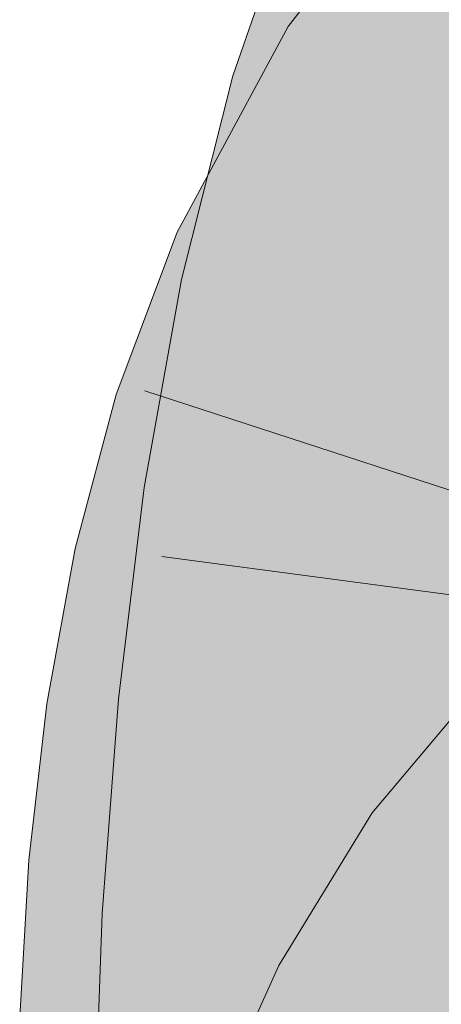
# Model space of a CAD drawing. Extents: x -620 to 300, y 62 to 1112.
# Tile 177 of 256: x 192.356 to 192.478, y 742.472 to 742.757. Entities that reach past the tile are written whole.
import ezdxf

# ---------------------------------------------------------------- set-up
doc = ezdxf.new("R2010")
doc.units = 0
doc.layers.get('0').update_dxf_attribs({"lineweight": 13})
doc.layers.add('E_Leerrohr 25-A06G9S0I8I', color=7, linetype='Continuous', lineweight=9, true_color=0xff8000)
doc.layers.add('E_Leerrohr 25-Shading', color=7, linetype='Continuous', lineweight=9, true_color=0xff8000)

# ---------------------------------------------------------------- blocks, each defined once
blk = doc.blocks.new('Shading-A06G9RJD8I', base_point=(167.93033, 740.8833))
at = {"layer": 'E_Leerrohr 25-Shading', "color": 43, "true_color": 0xd7ab7f}
for points in [[(192.48117, 742.75696), (192.50351, 742.78583), (192.43355, 742.755), (192.47644, 742.81049)], [(192.46516, 742.78717), (192.4373, 742.79828), (192.4339, 742.73596), (192.41757, 742.74078)], [(192.45268, 742.73041), (192.47131, 742.78473), (192.4339, 742.73596), (192.46516, 742.78717)], [(192.48117, 742.75696), (192.43355, 742.755), (192.45528, 742.74097)], [(192.46428, 742.73511), (192.48117, 742.75696), (192.45528, 742.74097)], [(192.40662, 742.69305), (192.45528, 742.74097), (192.43071, 742.74976), (192.43355, 742.755)], [(192.43071, 742.74976), (192.40141, 742.69543), (192.40532, 742.69366)], [(192.40662, 742.69305), (192.43071, 742.74976), (192.40532, 742.69366)], [(192.40903, 742.69189), (192.45528, 742.74097), (192.41281, 742.69916)], [(192.40903, 742.69189), (192.43462, 742.67999), (192.45528, 742.74097), (192.46428, 742.73511)], [(192.41669, 742.73724), (192.4339, 742.73596), (192.41757, 742.74078)], [(192.41309, 742.71082), (192.41669, 742.73724), (192.41028, 742.71191)], [(192.4133, 742.71075), (192.41669, 742.73724), (192.41309, 742.71082)], [(192.41669, 742.73724), (192.4133, 742.71075), (192.4339, 742.73596), (192.42145, 742.70764)], [(192.4229, 742.70709), (192.4339, 742.73596), (192.42145, 742.70764)], [(192.4339, 742.73596), (192.4229, 742.70709), (192.45268, 742.73041), (192.44473, 742.69885)], [(192.40897, 742.68042), (192.41309, 742.71082), (192.40269, 742.68176), (192.41028, 742.71191)], [(192.40897, 742.68042), (192.40944, 742.6803), (192.41309, 742.71082), (192.4133, 742.71075)], [(192.4133, 742.71075), (192.40944, 742.6803), (192.42145, 742.70764)], [(192.41493, 742.69281), (192.41246, 742.67969), (192.42145, 742.70764), (192.4229, 742.70709)], [(192.4229, 742.70709), (192.41246, 742.67969), (192.44473, 742.69885), (192.43849, 742.67407)], [(192.40662, 742.69305), (192.40903, 742.69189), (192.41281, 742.69916)], [(192.40662, 742.69305), (192.40141, 742.69543), (192.39278, 742.67249)], [(192.39278, 742.67249), (192.39954, 742.66333), (192.40662, 742.69305), (192.40903, 742.69189)], [(192.40944, 742.6803), (192.41246, 742.67969), (192.41493, 742.69281)], [(192.39954, 742.66333), (192.41866, 742.63739), (192.40903, 742.69189), (192.43462, 742.67999)], [(192.40944, 742.6803), (192.40269, 742.68176), (192.39278, 742.62665)], [(192.39278, 742.62665), (192.40651, 742.62256), (192.40944, 742.6803), (192.41246, 742.67969)], [(192.40651, 742.62256), (192.42807, 742.61609), (192.41246, 742.67969), (192.43849, 742.67407)], [(192.38374, 742.64844), (192.39357, 742.64532), (192.39278, 742.67249), (192.39954, 742.66333)], [(192.39357, 742.64532), (192.41866, 742.63739), (192.39954, 742.66333)], [(192.37189, 742.60388), (192.38675, 742.612), (192.38374, 742.64844), (192.39357, 742.64532)], [(192.38675, 742.612), (192.41617, 742.62805), (192.39357, 742.64532), (192.41866, 742.63739)], [(192.40182, 742.59723), (192.41617, 742.62805), (192.38452, 742.60107), (192.38675, 742.612)], [(192.40512, 742.5965), (192.40762, 742.59595), (192.41277, 742.62073), (192.41617, 742.62805)], [(192.39186, 742.62152), (192.40617, 742.61938), (192.39278, 742.62665), (192.40651, 742.62256)], [(192.40617, 742.61938), (192.39186, 742.62152), (192.40395, 742.55835), (192.38441, 742.56024)], [(192.40617, 742.61938), (192.42807, 742.61609), (192.40651, 742.62256)], [(192.40182, 742.59723), (192.40512, 742.5965), (192.41277, 742.62073)], [(192.42085, 742.5567), (192.42807, 742.61609), (192.40395, 742.55835), (192.40617, 742.61938)], [(192.38675, 742.612), (192.37189, 742.60388), (192.38452, 742.60107)], [(192.40182, 742.59723), (192.37189, 742.60388), (192.38861, 742.55524), (192.36369, 742.5589)], [(192.3999, 742.55359), (192.40762, 742.59595), (192.38861, 742.55524), (192.40182, 742.59723)], [(192.51891, 742.54315), (192.49268, 742.56873), (192.48766, 742.50598), (192.4579, 742.52728)], [(192.38861, 742.55524), (192.36369, 742.5589), (192.38011, 742.51178), (192.35852, 742.51361)], [(192.40395, 742.55835), (192.38441, 742.56024), (192.40501, 742.49677), (192.37976, 742.49817)], [(192.41631, 742.49615), (192.42085, 742.5567), (192.40501, 742.49677), (192.40395, 742.55835)], [(192.39499, 742.5105), (192.3999, 742.55359), (192.38011, 742.51178), (192.38861, 742.55524)], [(192.48117, 742.49536), (192.48766, 742.50598), (192.43085, 742.48309), (192.4579, 742.52728)], [(192.38011, 742.51178), (192.35852, 742.51361), (192.37564, 742.46741), (192.35583, 742.46814)], [(192.39243, 742.4668), (192.39499, 742.5105), (192.37564, 742.46741), (192.38011, 742.51178)], [(192.37738, 742.43475), (192.40619, 742.4776), (192.37976, 742.49817), (192.40501, 742.49677)], [(192.40619, 742.4776), (192.41617, 742.49243), (192.40501, 742.49677), (192.41631, 742.49615)], [(192.48117, 742.49536), (192.43085, 742.48309), (192.45271, 742.47137)], [(192.46309, 742.46576), (192.48117, 742.49536), (192.45271, 742.47137)], [(192.41245, 742.4342), (192.41617, 742.49243), (192.40884, 742.43427), (192.40619, 742.4776)], [(192.41399, 742.43414), (192.41617, 742.49243), (192.41245, 742.4342)], [(192.45271, 742.47137), (192.43085, 742.48309), (192.42812, 742.44147), (192.41447, 742.44678)], [(192.40579, 742.47699), (192.37738, 742.43475), (192.40747, 742.43427)], [(192.40884, 742.43427), (192.40619, 742.4776), (192.40747, 742.43427), (192.40579, 742.47699)]]:
    blk.add_solid(points, dxfattribs=at)
at = {"layer": 'E_Leerrohr 25-Shading', "color": 31, "true_color": 0xfabd7f}
for points in [[(192.45268, 742.73041), (192.45364, 742.7301), (192.47131, 742.78473), (192.47279, 742.78015)], [(192.45364, 742.7301), (192.49292, 742.71851), (192.47279, 742.78015)], [(192.47279, 742.78015), (192.49292, 742.71851), (192.48909, 742.77765), (192.49615, 742.74573)], [(192.4967, 742.71417), (192.49701, 742.71521), (192.46428, 742.73511), (192.48117, 742.75696)], [(192.49011, 742.68146), (192.4967, 742.71417), (192.44472, 742.69879), (192.46428, 742.73511)], [(192.46216, 742.7276), (192.45268, 742.73041), (192.44473, 742.69885)], [(192.48872, 742.66333), (192.49292, 742.71851), (192.44473, 742.69885), (192.46216, 742.7276)], [(192.48506, 742.65649), (192.49011, 742.68146), (192.43462, 742.67999), (192.44472, 742.69879)], [(192.48872, 742.66333), (192.44473, 742.69885), (192.43849, 742.67407)], [(192.48506, 742.65649), (192.43462, 742.67999), (192.48001, 742.61804), (192.41866, 742.63739)], [(192.48872, 742.66333), (192.43849, 742.67407), (192.4864, 742.60736), (192.42807, 742.61609)], [(192.47691, 742.58051), (192.48001, 742.61804), (192.41617, 742.62805), (192.41866, 742.63739)], [(192.41617, 742.62805), (192.40762, 742.59595), (192.42247, 742.59265)], [(192.47691, 742.58051), (192.41617, 742.62805), (192.42247, 742.59265)], [(192.4864, 742.60736), (192.42807, 742.61609), (192.48566, 742.55035), (192.42085, 742.5567)], [(192.47691, 742.58051), (192.48264, 742.57922), (192.48001, 742.61804), (192.4865, 742.61597)], [(192.40762, 742.59595), (192.3999, 742.55359), (192.42343, 742.58502), (192.42789, 742.5495)], [(192.42247, 742.59265), (192.40762, 742.59595), (192.42343, 742.58502)], [(192.47691, 742.58051), (192.42247, 742.59265), (192.47556, 742.54889), (192.42343, 742.58502)], [(192.42789, 742.5495), (192.47528, 742.54248), (192.42343, 742.58502), (192.47556, 742.54889)], [(192.47691, 742.58051), (192.47556, 742.54889), (192.48264, 742.57922), (192.48138, 742.55988)], [(192.48138, 742.55988), (192.47556, 742.54889), (192.48045, 742.54553)], [(192.48566, 742.55035), (192.42085, 742.5567), (192.48624, 742.49225), (192.41631, 742.49615)], [(192.39972, 742.55194), (192.42918, 742.53302), (192.3999, 742.55359), (192.42789, 742.5495)], [(192.39972, 742.55194), (192.39499, 742.5105), (192.40303, 742.50983)], [(192.40303, 742.50983), (192.43124, 742.50739), (192.39972, 742.55194), (192.42918, 742.53302)], [(192.42918, 742.53302), (192.47493, 742.50366), (192.42789, 742.5495), (192.47528, 742.54248)], [(192.47556, 742.54889), (192.47528, 742.54248), (192.48045, 742.54553), (192.48021, 742.54181)], [(192.47493, 742.50366), (192.479, 742.5033), (192.47528, 742.54248), (192.48021, 742.54181)], [(192.43124, 742.50739), (192.47493, 742.50366), (192.42918, 742.53302)], [(192.40303, 742.50983), (192.39499, 742.5105), (192.40594, 742.46631), (192.39243, 742.4668)], [(192.40594, 742.46631), (192.43298, 742.46533), (192.40303, 742.50983), (192.43124, 742.50739)], [(192.43124, 742.50739), (192.43184, 742.49304), (192.47493, 742.50366), (192.47523, 742.48651)], [(192.47565, 742.46381), (192.47885, 742.46368), (192.47493, 742.50366), (192.479, 742.5033)], [(192.48795, 742.43298), (192.48624, 742.49225), (192.41617, 742.49243), (192.41631, 742.49615)], [(192.43184, 742.49304), (192.43298, 742.46533), (192.47523, 742.48651), (192.47565, 742.46381)], [(192.48117, 742.49536), (192.46309, 742.46576), (192.49722, 742.44739)], [(192.41617, 742.49243), (192.41399, 742.43414), (192.41771, 742.43408)], [(192.48795, 742.43298), (192.41617, 742.49243), (192.41771, 742.43408)]]:
    blk.add_solid(points, dxfattribs=at)
blk = doc.blocks.new('Referenz-A06G9S0O8I')
at = {"layer": 'E_Leerrohr 25-A06G9S0I8I', "linetype": 'Continuous', "ltscale": 0.13}
for p, q in [((192.47644, 742.81049), (192.43354, 742.75502)), ((192.43731, 742.79827), (192.41757, 742.74078)), ((192.43354, 742.75502), (192.40142, 742.69546)), ((192.41757, 742.74078), (192.40269, 742.68177)), ((192.40142, 742.69546), (192.38375, 742.64844)), ((192.40269, 742.68177), (192.39186, 742.62152)), ((192.39209, 742.64954), (192.6155, 742.57666)), ((192.38375, 742.64844), (192.37189, 742.60388)), ((192.39186, 742.62152), (192.38441, 742.56025)), ((192.37189, 742.60388), (192.36369, 742.55891)), ((192.39696, 742.60158), (192.62989, 742.57046)), ((192.49267, 742.56871), (192.4579, 742.5273)), ((192.36369, 742.55891), (192.35851, 742.51364)), ((192.38441, 742.56025), (192.37975, 742.4982)), ((192.4579, 742.5273), (192.43085, 742.48311)), ((192.35851, 742.51364), (192.35583, 742.46811)), ((192.37975, 742.4982), (192.37738, 742.43476)), ((192.43085, 742.48311), (192.41448, 742.44677))]:
    blk.add_line(p, q, dxfattribs=at)

msp = doc.modelspace()

# ---------------------------------------------------------------- block references
at = {"color": 8, "lineweight": 25, "ltscale": 0.25, "true_color": 0x808080}
msp.add_blockref('Referenz-A06G9S0O8I', (0, 0), dxfattribs=at)
msp.add_blockref('Shading-A06G9RJD8I', (167.93033, 740.8833))

doc.saveas('drawing.dxf')
